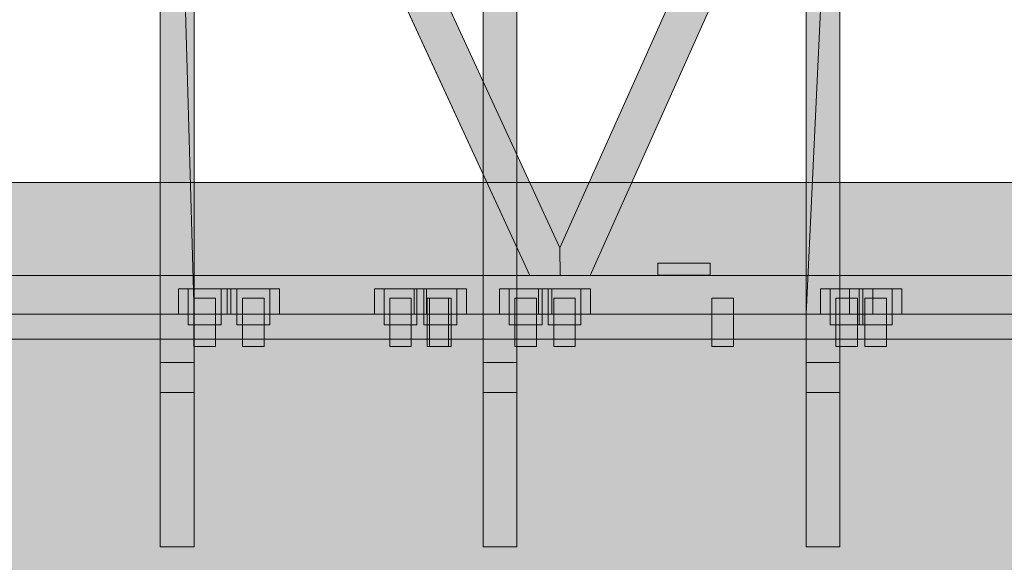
# Model space of a CAD drawing. Header units: millimetres. Extents: x -2478 to 11372, y -3800 to 9267.
# Tile 21 of 27: x 4345 to 6174, y 4615 to 5623. Entities that reach past the tile are written whole.
import ezdxf

# ---------------------------------------------------------------- set-up
doc = ezdxf.new("R2010")
doc.units = ezdxf.units.MM
for name, color, linetype in [('FILL-TIMBER', 7, 'Continuous'), ('FILL-WHITE', 7, 'Continuous'), ('LINE-CORE', 7, 'Continuous'), ('LINE-INK', 7, 'Continuous')]:
    doc.layers.add(name, color=color, linetype=linetype)

msp = doc.modelspace()

# ---------------------------------------------------------------- hatches: boundary and pattern name
at = {"layer": 'FILL-TIMBER', "true_color": 0xedd6a8}
h = msp.add_hatch(color=41, dxfattribs=at)
h.dxf.hatch_style = 1
h.paths.add_polyline_path([(4841.9, 5076), (101.6, 5076), (101.6, 5186.3), (101.6, 5259.1), (136.8, 5283.7), (190, 5321), (3250.2, 5321), (7884, 5321), (7919.2, 5296.4), (7972.4, 5259.1), (7972.4, 5148.8), (7972.4, 5076)])
at = {"layer": 'FILL-WHITE', "true_color": 0xffffff}
h = msp.add_hatch(color=7, dxfattribs=at)
h.dxf.hatch_style = 1
h.paths.add_polyline_path([(4037, 7896.3), (4135.9, 7827), (5348.3, 5199), (5348.6, 5148), (5292.6, 5148), (4037, 7869.6)])
h = msp.add_hatch(color=7, dxfattribs=at)
h.dxf.hatch_style = 1
h.paths.add_polyline_path([(4076.7, 7868.5), (4135.9, 7827), (5348.3, 5199), (5348.6, 5148), (5292.6, 5148), (4399.4, 7084.1), (4037, 7869.6), (4037, 7896.3)])
h = msp.add_hatch(color=7, dxfattribs=at)
h.dxf.hatch_style = 1
h.paths.add_polyline_path([(4135.9, 7827), (5348.3, 5199), (5348.6, 5148), (5292.6, 5148), (4037, 7869.6), (4037, 7896.3)])
h = msp.add_hatch(color=7, dxfattribs=at)
h.dxf.hatch_style = 1
h.paths.add_polyline_path([(4037, 7896.3), (4135.9, 7827), (5348.3, 5199), (5348.6, 5148), (5292.6, 5148), (4037, 7869.6)])
h = msp.add_hatch(color=7, dxfattribs=at)
h.dxf.hatch_style = 1
h.paths.add_polyline_path([(4135.9, 7827), (5348.3, 5199), (5348.6, 5148), (5292.6, 5148), (4037, 7869.6), (4037, 7896.3)])
h = msp.add_hatch(color=7, dxfattribs=at)
h.dxf.hatch_style = 1
h.paths.add_polyline_path([(4037, 7896.3), (4135.9, 7827), (5348.3, 5199), (5348.6, 5148), (5292.6, 5148), (4037, 7869.6)])
h = msp.add_hatch(color=7, dxfattribs=at)
h.dxf.hatch_style = 1
h.paths.add_polyline_path([(4076.7, 7868.5), (4135.9, 7827), (5348.3, 5199), (5348.6, 5148), (5292.6, 5148), (4399.4, 7084.1), (4037, 7869.6), (4037, 7896.3)])
h = msp.add_hatch(color=7, dxfattribs=at)
h.dxf.hatch_style = 1
h.paths.add_polyline_path([(4135.9, 7827), (5348.3, 5199), (5348.6, 5148), (5292.6, 5148), (4037, 7869.6), (4037, 7896.3)])
h = msp.add_hatch(color=7, dxfattribs=at)
h.dxf.hatch_style = 1
h.paths.add_polyline_path([(4668.5, 7531.5), (4668.5, 5273.3), (4668.5, 4930.4), (4605.5, 4930.4), (4605.5, 5273.3), (4605.5, 7575.6)])
h = msp.add_hatch(color=7, dxfattribs=at)
h.dxf.hatch_style = 1
h.paths.add_polyline_path([(4668.5, 5076), (4605.5, 5076), (4605.5, 7288.5)])
h = msp.add_hatch(color=7, dxfattribs=at)
h.dxf.hatch_style = 1
h.paths.add_polyline_path([(4668.5, 7244.3), (4668.5, 5076), (4605.5, 7288.5)])
h = msp.add_hatch(color=7, dxfattribs=at)
h.dxf.hatch_style = 1
h.paths.add_polyline_path([(5205.5, 5273.3), (5205.5, 7155.5), (5268.5, 7111.4), (5268.5, 4930.4), (5205.5, 4930.4)])
h = msp.add_hatch(color=7, dxfattribs=at)
h.dxf.hatch_style = 1
h.paths.add_polyline_path([(5205.5, 6868.3), (5268.5, 6824.2), (5268.5, 5076), (5205.5, 5076), (5205.5, 6868.3)])
h = msp.add_hatch(color=7, dxfattribs=at)
h.dxf.hatch_style = 1
h.paths.add_polyline_path([(5805.5, 5273.3), (5805.5, 6735.4), (5868.5, 6691.3), (5868.5, 4930.4), (5805.5, 4930.4)])
h = msp.add_hatch(color=7, dxfattribs=at)
h.dxf.hatch_style = 1
h.paths.add_polyline_path([(5348.3, 5199), (5954.5, 6553.6), (5955.1, 6555.1), (5954.5, 6553.6), (6014.6, 6511.6), (5404.4, 5148), (5348.6, 5148)])
h = msp.add_hatch(color=7, dxfattribs=at)
h.dxf.hatch_style = 1
h.paths.add_polyline_path([(5348.3, 5199), (5954.5, 6553.6), (5955.1, 6555.1), (5954.5, 6553.6), (6014.6, 6511.6), (5404.4, 5148), (5348.6, 5148)])
h = msp.add_hatch(color=7, dxfattribs=at)
h.dxf.hatch_style = 1
h.paths.add_polyline_path([(5348.3, 5199), (5954.5, 6553.6), (5955.1, 6555.1), (5954.5, 6553.6), (6014.6, 6511.6), (5404.4, 5148), (5348.6, 5148)])
h = msp.add_hatch(color=7, dxfattribs=at)
h.dxf.hatch_style = 1
h.paths.add_polyline_path([(5348.3, 5199), (5954.5, 6553.6), (5955.1, 6555.1), (5954.5, 6553.6), (6014.6, 6511.6), (5404.4, 5148), (5348.6, 5148)])
h = msp.add_hatch(color=7, dxfattribs=at)
h.dxf.hatch_style = 1
h.paths.add_polyline_path([(5348.3, 5199), (5954.5, 6553.6), (5955.1, 6555.1), (5954.5, 6553.6), (6014.6, 6511.6), (5404.4, 5148), (5348.6, 5148)])
h = msp.add_hatch(color=7, dxfattribs=at)
h.dxf.hatch_style = 1
h.paths.add_polyline_path([(5348.3, 5199), (5954.5, 6553.6), (5955.1, 6555.1), (5954.5, 6553.6), (6014.6, 6511.6), (5404.4, 5148), (5348.6, 5148)])
h = msp.add_hatch(color=7, dxfattribs=at)
h.dxf.hatch_style = 1
h.paths.add_polyline_path([(5348.3, 5199), (5954.5, 6553.6), (5955.1, 6555.1), (5954.5, 6553.6), (6014.6, 6511.6), (5404.4, 5148), (5348.6, 5148)])
h = msp.add_hatch(color=7, dxfattribs=at)
h.dxf.hatch_style = 1
h.paths.add_polyline_path([(5348.3, 5199), (5954.5, 6553.6), (5955.1, 6555.1), (5954.5, 6553.6), (6014.6, 6511.6), (5404.4, 5148), (5348.6, 5148)])
h = msp.add_hatch(color=7, dxfattribs=at)
h.dxf.hatch_style = 1
h.paths.add_polyline_path([(5805.5, 6448.2), (5868.5, 6404.1), (5805.5, 5076)])
h = msp.add_hatch(color=7, dxfattribs=at)
h.dxf.hatch_style = 1
h.paths.add_polyline_path([(5868.5, 6404.1), (5868.5, 5076), (5805.5, 5076)])
h = msp.add_hatch(color=7, dxfattribs=at)
h.dxf.hatch_style = 1
h.paths.add_polyline_path([(101.6, 5259.1), (190, 5321), (372.3, 5321), (372.3, 5143.8), (678.9, 5270.3), (678.9, 5321), (7395.1, 5321), (7395.1, 5270.3), (7701.7, 5143.8), (7701.7, 5321), (7884, 5321), (7972.4, 5259.1), (7972.4, 5076), (7701.7, 5076), (7395.1, 5076), (678.9, 5076), (372.3, 5076), (101.6, 5076)])
h = msp.add_hatch(color=7, dxfattribs=at)
h.dxf.hatch_style = 1
h.paths.add_polyline_path([(190, 5321), (372.3, 5321), (372.3, 5169.6), (678.9, 5296.2), (678.9, 5321), (7395.1, 5321), (7395.1, 5296.2), (7701.7, 5169.6), (7701.7, 5321), (7884, 5321), (7972.4, 5259.1), (7972.4, 5076), (7701.7, 5076), (7395.1, 5076), (372.3, 5076), (101.6, 5076), (101.6, 5259.1)])
h = msp.add_hatch(color=7, dxfattribs=at)
h.dxf.hatch_style = 1
h.paths.add_polyline_path([(101.6, 5259.1), (190, 5321), (7884, 5321), (7972.4, 5259.1), (7972.4, 5076), (101.6, 5076)])
h = msp.add_hatch(color=7, dxfattribs=at)
h.dxf.hatch_style = 1
h.paths.add_polyline_path([(190, 5321), (7884, 5321), (7972.4, 5259.1), (7972.4, 5076), (101.6, 5076), (101.6, 5259.1)])
h = msp.add_hatch(color=7, dxfattribs=at)
h.dxf.hatch_style = 1
h.paths.add_polyline_path([(101.6, 5259.1), (190, 5321), (7884, 5321), (7972.4, 5259.1), (7972.4, 5076), (101.6, 5076)])
h = msp.add_hatch(color=7, dxfattribs=at)
h.dxf.hatch_style = 1
h.paths.add_polyline_path([(190, 5321), (7884, 5321), (7972.4, 5259.1), (7972.4, 5076), (101.6, 5076), (101.6, 5259.1)])
h = msp.add_hatch(color=7, dxfattribs=at)
h.dxf.hatch_style = 1
h.paths.add_polyline_path([(101.6, 5259.1), (190, 5321), (7884, 5321), (7972.4, 5259.1), (7972.4, 5076), (101.6, 5076)])
h = msp.add_hatch(color=7, dxfattribs=at)
h.dxf.hatch_style = 1
h.paths.add_polyline_path([(190, 5321), (7884, 5321), (7972.4, 5259.1), (7972.4, 5076), (101.6, 5076), (101.6, 5259.1)])
h = msp.add_hatch(color=7, dxfattribs=at)
h.dxf.hatch_style = 1
h.paths.add_polyline_path([(101.6, 5259.1), (190, 5321), (7884, 5321), (7972.4, 5259.1), (7972.4, 5076), (101.6, 5076)])
h = msp.add_hatch(color=7, dxfattribs=at)
h.dxf.hatch_style = 1
h.paths.add_polyline_path([(190, 5321), (7884, 5321), (7972.4, 5259.1), (7972.4, 5076), (101.6, 5076), (101.6, 5259.1)])
h = msp.add_hatch(color=7, dxfattribs=at)
h.dxf.hatch_style = 1
h.paths.add_polyline_path([(101.6, 5259.1), (190, 5321), (7884, 5321), (7972.4, 5259.1), (7972.4, 5076), (101.6, 5076)])
h = msp.add_hatch(color=7, dxfattribs=at)
h.dxf.hatch_style = 1
h.paths.add_polyline_path([(190, 5321), (7884, 5321), (7972.4, 5259.1), (7972.4, 5076), (101.6, 5076), (101.6, 5259.1)])
h = msp.add_hatch(color=7, dxfattribs=at)
h.dxf.hatch_style = 1
h.paths.add_polyline_path([(101.6, 5259.1), (190, 5321), (7884, 5321), (7972.4, 5259.1), (7972.4, 5076), (101.6, 5076)])
h = msp.add_hatch(color=7, dxfattribs=at)
h.dxf.hatch_style = 1
h.paths.add_polyline_path([(190, 5321), (7884, 5321), (7972.4, 5259.1), (7972.4, 5076), (101.6, 5076), (101.6, 5259.1)])
h = msp.add_hatch(color=7, dxfattribs=at)
h.dxf.hatch_style = 1
h.paths.add_polyline_path([(101.6, 5259.1), (190, 5321), (7884, 5321), (7972.4, 5259.1), (7972.4, 5076), (101.6, 5076)])
h = msp.add_hatch(color=7, dxfattribs=at)
h.dxf.hatch_style = 1
h.paths.add_polyline_path([(190, 5321), (7884, 5321), (7972.4, 5259.1), (7972.4, 5076), (101.6, 5076), (101.6, 5259.1)])
h = msp.add_hatch(color=7, dxfattribs=at)
h.dxf.hatch_style = 1
h.paths.add_polyline_path([(101.6, 5259.1), (190, 5321), (7884, 5321), (7972.4, 5259.1), (7972.4, 5076), (101.6, 5076)])
h = msp.add_hatch(color=7, dxfattribs=at)
h.dxf.hatch_style = 1
h.paths.add_polyline_path([(5530.3, 5170.5), (5627.3, 5170.5), (5627.3, 5148.5), (5530.3, 5148.5)])
h = msp.add_hatch(color=7, dxfattribs=at)
h.dxf.hatch_style = 1
h.paths.add_polyline_path([(5530.3, 5170.5), (5627.3, 5170.5), (5627.3, 5148.5), (5530.3, 5148.5)])
h = msp.add_hatch(color=7, dxfattribs=at)
h.dxf.hatch_style = 1
h.paths.add_polyline_path([(101.6, 5148), (7972.4, 5148), (7972.4, 5076), (101.6, 5076)])
h = msp.add_hatch(color=7, dxfattribs=at)
h.dxf.hatch_style = 1
h.paths.add_polyline_path([(101.6, 5148), (7972.4, 5148), (7972.4, 5076), (101.6, 5076)])
h = msp.add_hatch(color=7, dxfattribs=at)
h.dxf.hatch_style = 1
h.paths.add_polyline_path([(101.6, 5148), (7972.4, 5148), (7972.4, 5076), (101.6, 5076)])
h = msp.add_hatch(color=7, dxfattribs=at)
h.dxf.hatch_style = 1
h.paths.add_polyline_path([(101.6, 5148), (7972.4, 5148), (7972.4, 5076), (101.6, 5076)])
h = msp.add_hatch(color=7, dxfattribs=at)
h.dxf.hatch_style = 1
h.paths.add_polyline_path([(101.6, 5148), (7972.4, 5148), (7972.4, 5076), (101.6, 5076)])
h = msp.add_hatch(color=7, dxfattribs=at)
h.dxf.hatch_style = 1
h.paths.add_polyline_path([(101.6, 5148), (7972.4, 5148), (7972.4, 5076), (101.6, 5076)])
h = msp.add_hatch(color=7, dxfattribs=at)
h.dxf.hatch_style = 1
h.paths.add_polyline_path([(101.6, 5148), (7972.4, 5148), (7972.4, 5076), (101.6, 5076)])
h = msp.add_hatch(color=7, dxfattribs=at)
h.dxf.hatch_style = 1
h.paths.add_polyline_path([(101.6, 5148), (7972.4, 5148), (7972.4, 5076), (101.6, 5076)])
h = msp.add_hatch(color=7, dxfattribs=at)
h.dxf.hatch_style = 1
h.paths.add_polyline_path([(4639.8, 5123), (4657.8, 5123), (4736.8, 5123), (4736.8, 5076), (4718.8, 5076), (4718.8, 5056), (4657.8, 5056), (4657.8, 5076), (4639.8, 5076)])
h = msp.add_hatch(color=7, dxfattribs=at)
h.dxf.hatch_style = 1
h.paths.add_polyline_path([(4718.8, 5123), (4736.8, 5123), (4736.8, 5076), (4718.8, 5076), (4718.8, 5056), (4657.8, 5056), (4657.8, 5076), (4639.8, 5076), (4639.8, 5123)])
h = msp.add_hatch(color=7, dxfattribs=at)
h.dxf.hatch_style = 1
h.paths.add_polyline_path([(4657.8, 5123), (4718.8, 5123), (4718.8, 5056), (4657.8, 5056)])
h = msp.add_hatch(color=7, dxfattribs=at)
h.dxf.hatch_style = 1
h.paths.add_polyline_path([(4657.8, 5123), (4718.8, 5123), (4718.8, 5056), (4657.8, 5056)])
h = msp.add_hatch(color=7, dxfattribs=at)
h.dxf.hatch_style = 1
h.paths.add_polyline_path([(4730.1, 5123), (4748.1, 5123), (4827.1, 5123), (4827.1, 5076), (4809.1, 5076), (4809.1, 5056), (4748.1, 5056), (4748.1, 5076), (4730.1, 5076)])
h = msp.add_hatch(color=7, dxfattribs=at)
h.dxf.hatch_style = 1
h.paths.add_polyline_path([(4809.1, 5123), (4827.1, 5123), (4827.1, 5076), (4809.1, 5076), (4809.1, 5056), (4748.1, 5056), (4748.1, 5076), (4730.1, 5076), (4730.1, 5123)])
h = msp.add_hatch(color=7, dxfattribs=at)
h.dxf.hatch_style = 1
h.paths.add_polyline_path([(4748.1, 5123), (4809.1, 5123), (4809.1, 5056), (4748.1, 5056)])
h = msp.add_hatch(color=7, dxfattribs=at)
h.dxf.hatch_style = 1
h.paths.add_polyline_path([(4809.1, 5123), (4809.1, 5056), (4748.1, 5056), (4748.1, 5123)])
h = msp.add_hatch(color=7, dxfattribs=at)
h.dxf.hatch_style = 1
h.paths.add_polyline_path([(5003.5, 5123), (5021.5, 5123), (5100.5, 5123), (5100.5, 5076), (5082.5, 5076), (5082.5, 5056), (5021.5, 5056), (5021.5, 5076), (5003.5, 5076)])
h = msp.add_hatch(color=7, dxfattribs=at)
h.dxf.hatch_style = 1
h.paths.add_polyline_path([(5082.5, 5123), (5100.5, 5123), (5100.5, 5076), (5082.5, 5076), (5082.5, 5056), (5021.5, 5056), (5021.5, 5076), (5003.5, 5076), (5003.5, 5123)])
h = msp.add_hatch(color=7, dxfattribs=at)
h.dxf.hatch_style = 1
h.paths.add_polyline_path([(5021.5, 5123), (5082.5, 5123), (5082.5, 5056), (5021.5, 5056)])
h = msp.add_hatch(color=7, dxfattribs=at)
h.dxf.hatch_style = 1
h.paths.add_polyline_path([(5021.5, 5123), (5082.5, 5123), (5082.5, 5056), (5021.5, 5056)])
h = msp.add_hatch(color=7, dxfattribs=at)
h.dxf.hatch_style = 1
h.paths.add_polyline_path([(5077.5, 5123), (5095.5, 5123), (5174.5, 5123), (5174.5, 5076), (5156.5, 5076), (5156.5, 5056), (5141.5, 5056), (5141.5, 5016), (5101.5, 5016), (5101.5, 5056), (5095.5, 5056), (5095.5, 5076), (5077.5, 5076)])
h = msp.add_hatch(color=7, dxfattribs=at)
h.dxf.hatch_style = 1
h.paths.add_polyline_path([(5156.5, 5123), (5174.5, 5123), (5174.5, 5076), (5156.5, 5076), (5156.5, 5056), (5095.5, 5056), (5095.5, 5076), (5077.5, 5076), (5077.5, 5123)])
h = msp.add_hatch(color=7, dxfattribs=at)
h.dxf.hatch_style = 1
h.paths.add_polyline_path([(5095.5, 5123), (5156.5, 5123), (5156.5, 5056), (5141.5, 5056), (5141.5, 5016), (5101.5, 5016), (5101.5, 5056), (5095.5, 5056)])
h = msp.add_hatch(color=7, dxfattribs=at)
h.dxf.hatch_style = 1
h.paths.add_polyline_path([(5156.5, 5123), (5156.5, 5056), (5095.5, 5056), (5095.5, 5123)])
h = msp.add_hatch(color=7, dxfattribs=at)
h.dxf.hatch_style = 1
h.paths.add_polyline_path([(5236, 5123), (5254, 5123), (5333, 5123), (5333, 5076), (5315, 5076), (5315, 5056), (5254, 5056), (5254, 5076), (5236, 5076)])
h = msp.add_hatch(color=7, dxfattribs=at)
h.dxf.hatch_style = 1
h.paths.add_polyline_path([(5315, 5123), (5333, 5123), (5333, 5076), (5315, 5076), (5315, 5056), (5254, 5056), (5254, 5076), (5236, 5076), (5236, 5123)])
h = msp.add_hatch(color=7, dxfattribs=at)
h.dxf.hatch_style = 1
h.paths.add_polyline_path([(5254, 5123), (5315, 5123), (5315, 5056), (5254, 5056)])
h = msp.add_hatch(color=7, dxfattribs=at)
h.dxf.hatch_style = 1
h.paths.add_polyline_path([(5254, 5123), (5315, 5123), (5315, 5056), (5254, 5056)])
h = msp.add_hatch(color=7, dxfattribs=at)
h.dxf.hatch_style = 1
h.paths.add_polyline_path([(5308.3, 5123), (5326.3, 5123), (5405.3, 5123), (5405.3, 5076), (5387.3, 5076), (5387.3, 5056), (5326.3, 5056), (5326.3, 5076), (5308.3, 5076)])
h = msp.add_hatch(color=7, dxfattribs=at)
h.dxf.hatch_style = 1
h.paths.add_polyline_path([(5387.3, 5123), (5405.3, 5123), (5405.3, 5076), (5387.3, 5076), (5387.3, 5056), (5326.3, 5056), (5326.3, 5076), (5308.3, 5076), (5308.3, 5123)])
h = msp.add_hatch(color=7, dxfattribs=at)
h.dxf.hatch_style = 1
h.paths.add_polyline_path([(5326.3, 5123), (5387.3, 5123), (5387.3, 5056), (5326.3, 5056)])
h = msp.add_hatch(color=7, dxfattribs=at)
h.dxf.hatch_style = 1
h.paths.add_polyline_path([(5326.3, 5123), (5387.3, 5123), (5387.3, 5056), (5326.3, 5056)])
h = msp.add_hatch(color=7, dxfattribs=at)
h.dxf.hatch_style = 1
h.paths.add_polyline_path([(5832.3, 5123), (5850.3, 5123), (5929.3, 5123), (5929.3, 5076), (5911.3, 5076), (5911.3, 5056), (5850.3, 5056), (5850.3, 5076), (5832.3, 5076)])
h = msp.add_hatch(color=7, dxfattribs=at)
h.dxf.hatch_style = 1
h.paths.add_polyline_path([(5911.3, 5123), (5929.3, 5123), (5929.3, 5076), (5911.3, 5076), (5911.3, 5056), (5850.3, 5056), (5850.3, 5076), (5832.3, 5076), (5832.3, 5123)])
h = msp.add_hatch(color=7, dxfattribs=at)
h.dxf.hatch_style = 1
h.paths.add_polyline_path([(5850.3, 5123), (5911.3, 5123), (5911.3, 5056), (5850.3, 5056)])
h = msp.add_hatch(color=7, dxfattribs=at)
h.dxf.hatch_style = 1
h.paths.add_polyline_path([(5850.3, 5123), (5911.3, 5123), (5911.3, 5056), (5850.3, 5056)])
h = msp.add_hatch(color=7, dxfattribs=at)
h.dxf.hatch_style = 1
h.paths.add_polyline_path([(5886.4, 5123), (5904.4, 5123), (5983.4, 5123), (5983.4, 5076), (5965.4, 5076), (5965.4, 5056), (5904.4, 5056), (5904.4, 5076), (5886.4, 5076)])
h = msp.add_hatch(color=7, dxfattribs=at)
h.dxf.hatch_style = 1
h.paths.add_polyline_path([(5965.4, 5123), (5983.4, 5123), (5983.4, 5076), (5965.4, 5076), (5965.4, 5056), (5904.4, 5056), (5904.4, 5076), (5886.4, 5076), (5886.4, 5123)])
h = msp.add_hatch(color=7, dxfattribs=at)
h.dxf.hatch_style = 1
h.paths.add_polyline_path([(5904.4, 5123), (5965.4, 5123), (5965.4, 5056), (5904.4, 5056)])
h = msp.add_hatch(color=7, dxfattribs=at)
h.dxf.hatch_style = 1
h.paths.add_polyline_path([(5904.4, 5123), (5965.4, 5123), (5965.4, 5056), (5904.4, 5056)])
h = msp.add_hatch(color=7, dxfattribs=at)
h.dxf.hatch_style = 1
h.paths.add_polyline_path([(4668.3, 5106), (4708.3, 5106), (4708.3, 5016), (4668.3, 5016)])
h = msp.add_hatch(color=7, dxfattribs=at)
h.dxf.hatch_style = 1
h.paths.add_polyline_path([(4708.3, 5106), (4708.3, 5016), (4668.3, 5016), (4668.3, 5106)])
h = msp.add_hatch(color=7, dxfattribs=at)
h.dxf.hatch_style = 1
h.paths.add_polyline_path([(4758.6, 5106), (4798.6, 5106), (4798.6, 5016), (4758.6, 5016)])
h = msp.add_hatch(color=7, dxfattribs=at)
h.dxf.hatch_style = 1
h.paths.add_polyline_path([(4798.6, 5106), (4798.6, 5016), (4758.6, 5016), (4758.6, 5106)])
h = msp.add_hatch(color=7, dxfattribs=at)
h.dxf.hatch_style = 1
h.paths.add_polyline_path([(5032, 5106), (5072, 5106), (5072, 5016), (5032, 5016)])
h = msp.add_hatch(color=7, dxfattribs=at)
h.dxf.hatch_style = 1
h.paths.add_polyline_path([(5072, 5106), (5072, 5016), (5032, 5016), (5032, 5106)])
h = msp.add_hatch(color=7, dxfattribs=at)
h.dxf.hatch_style = 1
h.paths.add_polyline_path([(5101.5, 5106), (5141.5, 5106), (5141.5, 5016), (5101.5, 5016)])
h = msp.add_hatch(color=7, dxfattribs=at)
h.dxf.hatch_style = 1
h.paths.add_polyline_path([(5141.5, 5106), (5141.5, 5016), (5101.5, 5016), (5101.5, 5106)])
h = msp.add_hatch(color=7, dxfattribs=at)
h.dxf.hatch_style = 1
h.paths.add_polyline_path([(5101.5, 5106), (5141.5, 5106), (5141.5, 5016), (5101.5, 5016)])
h = msp.add_hatch(color=7, dxfattribs=at)
h.dxf.hatch_style = 1
h.paths.add_polyline_path([(5141.5, 5106), (5141.5, 5016), (5101.5, 5016), (5101.5, 5106)])
h = msp.add_hatch(color=7, dxfattribs=at)
h.dxf.hatch_style = 1
h.paths.add_polyline_path([(5101.5, 5106), (5141.5, 5106), (5141.5, 5016), (5101.5, 5016)])
h = msp.add_hatch(color=7, dxfattribs=at)
h.dxf.hatch_style = 1
h.paths.add_polyline_path([(5141.5, 5106), (5141.5, 5016), (5101.5, 5016), (5101.5, 5106)])
h = msp.add_hatch(color=7, dxfattribs=at)
h.dxf.hatch_style = 1
h.paths.add_polyline_path([(5101.5, 5106), (5141.5, 5106), (5141.5, 5016), (5101.5, 5016)])
h = msp.add_hatch(color=7, dxfattribs=at)
h.dxf.hatch_style = 1
h.paths.add_polyline_path([(5141.5, 5106), (5141.5, 5016), (5101.5, 5016), (5101.5, 5106)])
h = msp.add_hatch(color=7, dxfattribs=at)
h.dxf.hatch_style = 1
h.paths.add_polyline_path([(5106, 5106), (5146, 5106), (5146, 5016), (5106, 5016)])
h = msp.add_hatch(color=7, dxfattribs=at)
h.dxf.hatch_style = 1
h.paths.add_polyline_path([(5146, 5106), (5146, 5016), (5106, 5016), (5106, 5106)])
h = msp.add_hatch(color=7, dxfattribs=at)
h.dxf.hatch_style = 1
h.paths.add_polyline_path([(5264.5, 5106), (5304.5, 5106), (5304.5, 5016), (5264.5, 5016)])
h = msp.add_hatch(color=7, dxfattribs=at)
h.dxf.hatch_style = 1
h.paths.add_polyline_path([(5304.5, 5106), (5304.5, 5016), (5264.5, 5016), (5264.5, 5106)])
h = msp.add_hatch(color=7, dxfattribs=at)
h.dxf.hatch_style = 1
h.paths.add_polyline_path([(5336.8, 5106), (5376.8, 5106), (5376.8, 5016), (5336.8, 5016)])
h = msp.add_hatch(color=7, dxfattribs=at)
h.dxf.hatch_style = 1
h.paths.add_polyline_path([(5376.8, 5106), (5376.8, 5016), (5336.8, 5016), (5336.8, 5106)])
h = msp.add_hatch(color=7, dxfattribs=at)
h.dxf.hatch_style = 1
h.paths.add_polyline_path([(5630.5, 5106), (5670.5, 5106), (5670.5, 5016), (5630.5, 5016)])
h = msp.add_hatch(color=7, dxfattribs=at)
h.dxf.hatch_style = 1
h.paths.add_polyline_path([(5670.5, 5106), (5670.5, 5016), (5630.5, 5016), (5630.5, 5106)])
h = msp.add_hatch(color=7, dxfattribs=at)
h.dxf.hatch_style = 1
h.paths.add_polyline_path([(5630.5, 5106), (5670.5, 5106), (5670.5, 5016), (5630.5, 5016)])
h = msp.add_hatch(color=7, dxfattribs=at)
h.dxf.hatch_style = 1
h.paths.add_polyline_path([(5670.5, 5106), (5670.5, 5016), (5630.5, 5016), (5630.5, 5106)])
h = msp.add_hatch(color=7, dxfattribs=at)
h.dxf.hatch_style = 1
h.paths.add_polyline_path([(5860.8, 5106), (5900.8, 5106), (5900.8, 5016), (5860.8, 5016)])
h = msp.add_hatch(color=7, dxfattribs=at)
h.dxf.hatch_style = 1
h.paths.add_polyline_path([(5900.8, 5106), (5900.8, 5016), (5860.8, 5016), (5860.8, 5106)])
h = msp.add_hatch(color=7, dxfattribs=at)
h.dxf.hatch_style = 1
h.paths.add_polyline_path([(5914.9, 5106), (5954.9, 5106), (5954.9, 5016), (5914.9, 5016)])
h = msp.add_hatch(color=7, dxfattribs=at)
h.dxf.hatch_style = 1
h.paths.add_polyline_path([(5954.9, 5106), (5954.9, 5016), (5914.9, 5016), (5914.9, 5106)])
h = msp.add_hatch(color=7, dxfattribs=at)
h.dxf.hatch_style = 1
h.paths.add_polyline_path([(101.6, 5076), (251.6, 5076), (7822.4, 5076), (7972.4, 5076), (7972.4, 5029.2), (7822.4, 5029.2), (251.6, 5029.2), (101.6, 5029.2)])
h = msp.add_hatch(color=7, dxfattribs=at)
h.dxf.hatch_style = 1
h.paths.add_polyline_path([(251.6, 5076), (7822.4, 5076), (7822.4, 5029.2), (251.6, 5029.2)])
h = msp.add_hatch(color=7, dxfattribs=at)
h.dxf.hatch_style = 1
h.paths.add_polyline_path([(4668.5, 5076), (4668.5, 4986.1), (4605.5, 4986.1), (4605.5, 5076)])
h = msp.add_hatch(color=7, dxfattribs=at)
h.dxf.hatch_style = 1
h.paths.add_polyline_path([(5268.5, 5076), (5268.5, 4986.1), (5205.5, 4986.1), (5205.5, 5076)])
h = msp.add_hatch(color=7, dxfattribs=at)
h.dxf.hatch_style = 1
h.paths.add_polyline_path([(5868.5, 5076), (5868.5, 4986.1), (5805.5, 4986.1), (5805.5, 5076)])
h = msp.add_hatch(color=7, dxfattribs=at)
h.dxf.hatch_style = 1
h.paths.add_polyline_path([(355.8, 2743.2), (355.8, 5029.2), (7718.1, 5029.2), (7718.1, 2743.2), (355.8, 2743.2)])
h = msp.add_hatch(color=7, dxfattribs=at)
h.dxf.hatch_style = 1
h.paths.add_polyline_path([(7718.1, 5029.2), (7718.1, 2743.2), (355.8, 2743.2), (355.8, 5029.2)])
h = msp.add_hatch(color=7, dxfattribs=at)
h.dxf.hatch_style = 1
h.paths.add_polyline_path([(4605.5, 4643.2), (4605.5, 4986.1), (4668.5, 4986.1), (4668.5, 4643.2), (4605.5, 4643.2)])
h = msp.add_hatch(color=7, dxfattribs=at)
h.dxf.hatch_style = 1
h.paths.add_polyline_path([(5205.5, 4643.2), (5205.5, 4986.1), (5268.5, 4986.1), (5268.5, 4643.2), (5205.5, 4643.2)])
h = msp.add_hatch(color=7, dxfattribs=at)
h.dxf.hatch_style = 1
h.paths.add_polyline_path([(5805.5, 4643.2), (5805.5, 4986.1), (5868.5, 4986.1), (5868.5, 4643.2), (5805.5, 4643.2)])
h = msp.add_hatch(color=7, dxfattribs=at)
h.dxf.hatch_style = 1
h.paths.add_polyline_path([(4605.5, 4930.4), (4668.5, 4930.4), (4668.5, 4643.2), (4605.5, 4643.2)])
h = msp.add_hatch(color=7, dxfattribs=at)
h.dxf.hatch_style = 1
h.paths.add_polyline_path([(5205.5, 4930.4), (5268.5, 4930.4), (5268.5, 4643.2), (5205.5, 4643.2)])
h = msp.add_hatch(color=7, dxfattribs=at)
h.dxf.hatch_style = 1
h.paths.add_polyline_path([(5805.5, 4930.4), (5868.5, 4930.4), (5868.5, 4643.2), (5805.5, 4643.2)])

# ---------------------------------------------------------------- linework, layer by layer
at = {"layer": 'LINE-CORE', "lineweight": 5}
for points in [[(4037, 7896.3), (4135.9, 7827), (5348.3, 5199), (5348.6, 5148), (5292.6, 5148), (4037, 7869.6)], [(4076.7, 7868.5), (4135.9, 7827), (5348.3, 5199), (5348.6, 5148), (5292.6, 5148), (4399.4, 7084.1), (4037, 7869.6), (4037, 7896.3)], [(4135.9, 7827), (5348.3, 5199), (5348.6, 5148), (5292.6, 5148), (4037, 7869.6), (4037, 7896.3)], [(4037, 7896.3), (4135.9, 7827), (5348.3, 5199), (5348.6, 5148), (5292.6, 5148), (4037, 7869.6)], [(4135.9, 7827), (5348.3, 5199), (5348.6, 5148), (5292.6, 5148), (4037, 7869.6), (4037, 7896.3)], [(4037, 7896.3), (4135.9, 7827), (5348.3, 5199), (5348.6, 5148), (5292.6, 5148), (4037, 7869.6)], [(4076.7, 7868.5), (4135.9, 7827), (5348.3, 5199), (5348.6, 5148), (5292.6, 5148), (4399.4, 7084.1), (4037, 7869.6), (4037, 7896.3)], [(4135.9, 7827), (5348.3, 5199), (5348.6, 5148), (5292.6, 5148), (4037, 7869.6), (4037, 7896.3)], [(4668.5, 7531.5), (4668.5, 5273.3), (4668.5, 5273.3), (4668.5, 4930.4), (4668.5, 4930.4), (4668.5, 4930.4), (4605.5, 4930.4), (4605.5, 5273.3), (4605.5, 5273.3), (4605.5, 5273.3), (4605.5, 7575.6), (4605.5, 7575.6)], [(4668.5, 5076), (4605.5, 5076), (4605.5, 7288.5)], [(4668.5, 7244.3), (4668.5, 5076), (4605.5, 7288.5)], [(5205.5, 5273.3), (5205.5, 5273.3), (5205.5, 7155.5), (5268.5, 7111.4), (5268.5, 7111.4), (5268.5, 4930.4), (5268.5, 4930.4), (5268.5, 4930.4), (5205.5, 4930.4), (5205.5, 5273.3)], [(5205.5, 6868.3), (5205.5, 6868.3), (5268.5, 6824.2), (5268.5, 5076), (5205.5, 5076), (5205.5, 6868.3), (5205.5, 6868.3)], [(5805.5, 5273.3), (5805.5, 6735.4), (5868.5, 6691.3), (5868.5, 6691.3), (5868.5, 6691.3), (5868.5, 4930.4), (5868.5, 4930.4), (5868.5, 4930.4), (5805.5, 4930.4), (5805.5, 5273.3)], [(5348.3, 5199), (5954.5, 6553.6), (5954.5, 6553.6), (5955.1, 6555.1), (5955.1, 6555.1), (5954.5, 6553.6), (6014.6, 6511.6), (5404.4, 5148), (5404.4, 5148), (5348.6, 5148)], [(5348.3, 5199), (5954.5, 6553.6), (5954.5, 6553.6), (5955.1, 6555.1), (5955.1, 6555.1), (5954.5, 6553.6), (6014.6, 6511.6), (5404.4, 5148), (5404.4, 5148), (5348.6, 5148)], [(5348.3, 5199), (5954.5, 6553.6), (5954.5, 6553.6), (5955.1, 6555.1), (5955.1, 6555.1), (5954.5, 6553.6), (6014.6, 6511.6), (5404.4, 5148), (5404.4, 5148), (5348.6, 5148)], [(5348.3, 5199), (5954.5, 6553.6), (5954.5, 6553.6), (5955.1, 6555.1), (5955.1, 6555.1), (5954.5, 6553.6), (6014.6, 6511.6), (5404.4, 5148), (5404.4, 5148), (5348.6, 5148)], [(5348.3, 5199), (5954.5, 6553.6), (5954.5, 6553.6), (5955.1, 6555.1), (5955.1, 6555.1), (5954.5, 6553.6), (6014.6, 6511.6), (5404.4, 5148), (5404.4, 5148), (5348.6, 5148)], [(5348.3, 5199), (5954.5, 6553.6), (5954.5, 6553.6), (5955.1, 6555.1), (5955.1, 6555.1), (5954.5, 6553.6), (6014.6, 6511.6), (5404.4, 5148), (5404.4, 5148), (5348.6, 5148)], [(5348.3, 5199), (5954.5, 6553.6), (5954.5, 6553.6), (5955.1, 6555.1), (5955.1, 6555.1), (5954.5, 6553.6), (6014.6, 6511.6), (5404.4, 5148), (5404.4, 5148), (5348.6, 5148)], [(5348.3, 5199), (5954.5, 6553.6), (5954.5, 6553.6), (5955.1, 6555.1), (5955.1, 6555.1), (5954.5, 6553.6), (6014.6, 6511.6), (5404.4, 5148), (5404.4, 5148), (5348.6, 5148)], [(5805.5, 6448.2), (5868.5, 6404.1), (5805.5, 5076)], [(5868.5, 6404.1), (5868.5, 5076), (5805.5, 5076)], [(101.6, 5259.1), (190, 5321), (372.3, 5321), (372.3, 5143.8), (678.9, 5270.3), (678.9, 5321), (7395.1, 5321), (7395.1, 5270.3), (7701.7, 5143.8), (7701.7, 5321), (7884, 5321), (7972.4, 5259.1), (7972.4, 5076), (7701.7, 5076), (7395.1, 5076), (678.9, 5076), (372.3, 5076), (101.6, 5076)], [(190, 5321), (372.3, 5321), (372.3, 5169.6), (678.9, 5296.2), (678.9, 5321), (7395.1, 5321), (7395.1, 5296.2), (7701.7, 5169.6), (7701.7, 5321), (7884, 5321), (7972.4, 5259.1), (7972.4, 5076), (7701.7, 5076), (7395.1, 5076), (372.3, 5076), (101.6, 5076), (101.6, 5259.1)], [(101.6, 5259.1), (190, 5321), (7884, 5321), (7972.4, 5259.1), (7972.4, 5076), (101.6, 5076)], [(190, 5321), (7884, 5321), (7972.4, 5259.1), (7972.4, 5076), (101.6, 5076), (101.6, 5259.1)], [(101.6, 5259.1), (190, 5321), (7884, 5321), (7972.4, 5259.1), (7972.4, 5076), (101.6, 5076)], [(190, 5321), (7884, 5321), (7972.4, 5259.1), (7972.4, 5076), (101.6, 5076), (101.6, 5259.1)], [(101.6, 5259.1), (190, 5321), (7884, 5321), (7972.4, 5259.1), (7972.4, 5076), (101.6, 5076)], [(190, 5321), (7884, 5321), (7972.4, 5259.1), (7972.4, 5076), (101.6, 5076), (101.6, 5259.1)], [(101.6, 5259.1), (190, 5321), (7884, 5321), (7972.4, 5259.1), (7972.4, 5076), (101.6, 5076)], [(190, 5321), (7884, 5321), (7972.4, 5259.1), (7972.4, 5076), (101.6, 5076), (101.6, 5259.1)], [(101.6, 5259.1), (190, 5321), (7884, 5321), (7972.4, 5259.1), (7972.4, 5076), (101.6, 5076)], [(190, 5321), (7884, 5321), (7972.4, 5259.1), (7972.4, 5076), (101.6, 5076), (101.6, 5259.1)], [(101.6, 5259.1), (190, 5321), (7884, 5321), (7972.4, 5259.1), (7972.4, 5076), (101.6, 5076)], [(190, 5321), (7884, 5321), (7972.4, 5259.1), (7972.4, 5076), (101.6, 5076), (101.6, 5259.1)], [(101.6, 5259.1), (190, 5321), (7884, 5321), (7972.4, 5259.1), (7972.4, 5076), (101.6, 5076)], [(190, 5321), (7884, 5321), (7972.4, 5259.1), (7972.4, 5076), (101.6, 5076), (101.6, 5259.1)], [(101.6, 5259.1), (190, 5321), (7884, 5321), (7972.4, 5259.1), (7972.4, 5076), (101.6, 5076)], [(5530.3, 5170.5), (5627.3, 5170.5), (5627.3, 5170.5), (5627.3, 5148.5), (5530.3, 5148.5), (5530.3, 5148.5)], [(5530.3, 5170.5), (5627.3, 5170.5), (5627.3, 5148.5), (5627.3, 5148.5), (5530.3, 5148.5), (5530.3, 5170.5)], [(101.6, 5148), (7972.4, 5148), (7972.4, 5076), (101.6, 5076)], [(101.6, 5148), (7972.4, 5148), (7972.4, 5148), (7972.4, 5076), (101.6, 5076), (101.6, 5076)], [(101.6, 5148), (7972.4, 5148), (7972.4, 5148), (7972.4, 5076), (101.6, 5076), (101.6, 5076)], [(101.6, 5148), (7972.4, 5148), (7972.4, 5076), (101.6, 5076)], [(101.6, 5148), (7972.4, 5148), (7972.4, 5148), (7972.4, 5076), (101.6, 5076), (101.6, 5076)], [(101.6, 5148), (7972.4, 5148), (7972.4, 5076), (101.6, 5076)], [(101.6, 5148), (7972.4, 5148), (7972.4, 5148), (7972.4, 5076), (101.6, 5076), (101.6, 5076)], [(101.6, 5148), (7972.4, 5148), (7972.4, 5148), (7972.4, 5076), (101.6, 5076), (101.6, 5076)], [(4639.8, 5123), (4657.8, 5123), (4736.8, 5123), (4736.8, 5076), (4718.8, 5076), (4718.8, 5056), (4657.8, 5056), (4657.8, 5076), (4639.8, 5076)], [(4718.8, 5123), (4736.8, 5123), (4736.8, 5076), (4718.8, 5076), (4718.8, 5056), (4657.8, 5056), (4657.8, 5076), (4639.8, 5076), (4639.8, 5123)], [(4657.8, 5123), (4718.8, 5123), (4718.8, 5056), (4657.8, 5056)], [(4657.8, 5123), (4718.8, 5123), (4718.8, 5056), (4657.8, 5056)], [(4730.1, 5123), (4748.1, 5123), (4827.1, 5123), (4827.1, 5076), (4809.1, 5076), (4809.1, 5056), (4748.1, 5056), (4748.1, 5076), (4730.1, 5076)], [(4809.1, 5123), (4827.1, 5123), (4827.1, 5076), (4809.1, 5076), (4809.1, 5056), (4748.1, 5056), (4748.1, 5076), (4730.1, 5076), (4730.1, 5123)], [(4748.1, 5123), (4809.1, 5123), (4809.1, 5056), (4748.1, 5056)], [(4809.1, 5123), (4809.1, 5056), (4748.1, 5056), (4748.1, 5123)], [(5003.5, 5123), (5021.5, 5123), (5100.5, 5123), (5100.5, 5076), (5082.5, 5076), (5082.5, 5056), (5021.5, 5056), (5021.5, 5076), (5003.5, 5076)], [(5082.5, 5123), (5100.5, 5123), (5100.5, 5076), (5082.5, 5076), (5082.5, 5056), (5021.5, 5056), (5021.5, 5076), (5003.5, 5076), (5003.5, 5123)], [(5021.5, 5123), (5082.5, 5123), (5082.5, 5056), (5021.5, 5056)], [(5021.5, 5123), (5082.5, 5123), (5082.5, 5056), (5021.5, 5056)], [(5077.5, 5123), (5095.5, 5123), (5174.5, 5123), (5174.5, 5076), (5156.5, 5076), (5156.5, 5056), (5141.5, 5056), (5141.5, 5016), (5101.5, 5016), (5101.5, 5056), (5095.5, 5056), (5095.5, 5076), (5077.5, 5076)], [(5156.5, 5123), (5174.5, 5123), (5174.5, 5076), (5156.5, 5076), (5156.5, 5056), (5095.5, 5056), (5095.5, 5076), (5077.5, 5076), (5077.5, 5123)], [(5095.5, 5123), (5156.5, 5123), (5156.5, 5056), (5141.5, 5056), (5141.5, 5016), (5101.5, 5016), (5101.5, 5056), (5095.5, 5056)], [(5156.5, 5123), (5156.5, 5056), (5095.5, 5056), (5095.5, 5123)], [(5236, 5123), (5254, 5123), (5333, 5123), (5333, 5076), (5315, 5076), (5315, 5056), (5254, 5056), (5254, 5076), (5236, 5076)], [(5315, 5123), (5333, 5123), (5333, 5076), (5315, 5076), (5315, 5056), (5254, 5056), (5254, 5076), (5236, 5076), (5236, 5123)], [(5254, 5123), (5315, 5123), (5315, 5056), (5254, 5056)], [(5254, 5123), (5315, 5123), (5315, 5056), (5254, 5056)], [(5308.3, 5123), (5326.3, 5123), (5405.3, 5123), (5405.3, 5076), (5387.3, 5076), (5387.3, 5056), (5326.3, 5056), (5326.3, 5076), (5308.3, 5076)], [(5387.3, 5123), (5405.3, 5123), (5405.3, 5076), (5387.3, 5076), (5387.3, 5056), (5326.3, 5056), (5326.3, 5076), (5308.3, 5076), (5308.3, 5123)], [(5326.3, 5123), (5387.3, 5123), (5387.3, 5056), (5326.3, 5056)], [(5326.3, 5123), (5387.3, 5123), (5387.3, 5056), (5326.3, 5056)], [(5832.3, 5123), (5850.3, 5123), (5929.3, 5123), (5929.3, 5076), (5911.3, 5076), (5911.3, 5056), (5850.3, 5056), (5850.3, 5076), (5832.3, 5076)], [(5911.3, 5123), (5929.3, 5123), (5929.3, 5076), (5911.3, 5076), (5911.3, 5056), (5850.3, 5056), (5850.3, 5076), (5832.3, 5076), (5832.3, 5123)], [(5850.3, 5123), (5911.3, 5123), (5911.3, 5056), (5850.3, 5056)], [(5850.3, 5123), (5911.3, 5123), (5911.3, 5056), (5850.3, 5056)], [(5886.4, 5123), (5904.4, 5123), (5983.4, 5123), (5983.4, 5076), (5965.4, 5076), (5965.4, 5056), (5904.4, 5056), (5904.4, 5076), (5886.4, 5076)], [(5965.4, 5123), (5983.4, 5123), (5983.4, 5076), (5965.4, 5076), (5965.4, 5056), (5904.4, 5056), (5904.4, 5076), (5886.4, 5076), (5886.4, 5123)], [(5904.4, 5123), (5965.4, 5123), (5965.4, 5056), (5904.4, 5056)], [(5904.4, 5123), (5965.4, 5123), (5965.4, 5056), (5904.4, 5056)], [(4668.3, 5106), (4708.3, 5106), (4708.3, 5016), (4668.3, 5016)], [(4708.3, 5106), (4708.3, 5016), (4668.3, 5016), (4668.3, 5106)], [(4758.6, 5106), (4798.6, 5106), (4798.6, 5016), (4758.6, 5016)], [(4798.6, 5106), (4798.6, 5016), (4758.6, 5016), (4758.6, 5106)], [(5032, 5106), (5072, 5106), (5072, 5016), (5032, 5016)], [(5072, 5106), (5072, 5016), (5032, 5016), (5032, 5106)], [(5101.5, 5106), (5141.5, 5106), (5141.5, 5016), (5101.5, 5016)], [(5141.5, 5106), (5141.5, 5016), (5101.5, 5016), (5101.5, 5106)], [(5101.5, 5106), (5141.5, 5106), (5141.5, 5016), (5101.5, 5016)], [(5141.5, 5106), (5141.5, 5016), (5101.5, 5016), (5101.5, 5106)], [(5101.5, 5106), (5141.5, 5106), (5141.5, 5016), (5101.5, 5016)], [(5141.5, 5106), (5141.5, 5016), (5101.5, 5016), (5101.5, 5106)], [(5101.5, 5106), (5141.5, 5106), (5141.5, 5016), (5101.5, 5016)], [(5141.5, 5106), (5141.5, 5016), (5101.5, 5016), (5101.5, 5106)], [(5106, 5106), (5146, 5106), (5146, 5016), (5106, 5016)], [(5146, 5106), (5146, 5016), (5106, 5016), (5106, 5106)], [(5264.5, 5106), (5304.5, 5106), (5304.5, 5016), (5264.5, 5016)], [(5304.5, 5106), (5304.5, 5016), (5264.5, 5016), (5264.5, 5106)], [(5336.8, 5106), (5376.8, 5106), (5376.8, 5016), (5336.8, 5016)], [(5376.8, 5106), (5376.8, 5016), (5336.8, 5016), (5336.8, 5106)], [(5630.5, 5106), (5670.5, 5106), (5670.5, 5016), (5630.5, 5016)], [(5670.5, 5106), (5670.5, 5016), (5630.5, 5016), (5630.5, 5106)], [(5630.5, 5106), (5670.5, 5106), (5670.5, 5016), (5630.5, 5016)], [(5670.5, 5106), (5670.5, 5016), (5630.5, 5016), (5630.5, 5106)], [(5860.8, 5106), (5900.8, 5106), (5900.8, 5016), (5860.8, 5016)], [(5900.8, 5106), (5900.8, 5016), (5860.8, 5016), (5860.8, 5106)], [(5914.9, 5106), (5954.9, 5106), (5954.9, 5016), (5914.9, 5016)], [(5954.9, 5106), (5954.9, 5016), (5914.9, 5016), (5914.9, 5106)], [(101.6, 5076), (251.6, 5076), (251.6, 5076), (7822.4, 5076), (7822.4, 5076), (7972.4, 5076), (7972.4, 5029.2), (7822.4, 5029.2), (7822.4, 5029.2), (251.6, 5029.2), (251.6, 5029.2), (101.6, 5029.2), (101.6, 5029.2)], [(251.6, 5076), (7822.4, 5076), (7822.4, 5029.2), (251.6, 5029.2), (251.6, 5076)], [(4668.5, 5076), (4668.5, 4986.1), (4605.5, 4986.1), (4605.5, 5076)], [(5268.5, 5076), (5268.5, 4986.1), (5205.5, 4986.1), (5205.5, 5076)], [(5868.5, 5076), (5868.5, 4986.1), (5805.5, 4986.1), (5805.5, 5076)], [(355.8, 2743.2), (355.8, 5029.2), (7718.1, 5029.2), (7718.1, 5029.2), (7718.1, 5029.2), (7718.1, 2743.2), (355.8, 2743.2), (355.8, 2743.2), (355.8, 2743.2)], [(7718.1, 5029.2), (7718.1, 2743.2), (355.8, 2743.2), (355.8, 5029.2)], [(4605.5, 4643.2), (4605.5, 4986.1), (4668.5, 4986.1), (4668.5, 4986.1), (4668.5, 4986.1), (4668.5, 4643.2), (4605.5, 4643.2), (4605.5, 4643.2)], [(5205.5, 4643.2), (5205.5, 4986.1), (5268.5, 4986.1), (5268.5, 4986.1), (5268.5, 4986.1), (5268.5, 4643.2), (5205.5, 4643.2), (5205.5, 4643.2)], [(5805.5, 4643.2), (5805.5, 4986.1), (5868.5, 4986.1), (5868.5, 4986.1), (5868.5, 4986.1), (5868.5, 4643.2), (5805.5, 4643.2), (5805.5, 4643.2)], [(4605.5, 4930.4), (4668.5, 4930.4), (4668.5, 4643.2), (4605.5, 4643.2)], [(5205.5, 4930.4), (5268.5, 4930.4), (5268.5, 4643.2), (5205.5, 4643.2)], [(5805.5, 4930.4), (5868.5, 4930.4), (5868.5, 4643.2), (5805.5, 4643.2)]]:
    msp.add_lwpolyline(points, close=True, dxfattribs=at)
at = {"layer": 'LINE-INK', "lineweight": 5}
msp.add_lwpolyline([(4841.9, 5076), (101.6, 5076), (101.6, 5186.3), (101.6, 5259.1), (136.8, 5283.7), (190, 5321), (3250.2, 5321), (7884, 5321), (7919.2, 5296.4), (7972.4, 5259.1), (7972.4, 5148.8), (7972.4, 5076)], close=True, dxfattribs=at)

doc.saveas('drawing.dxf')
